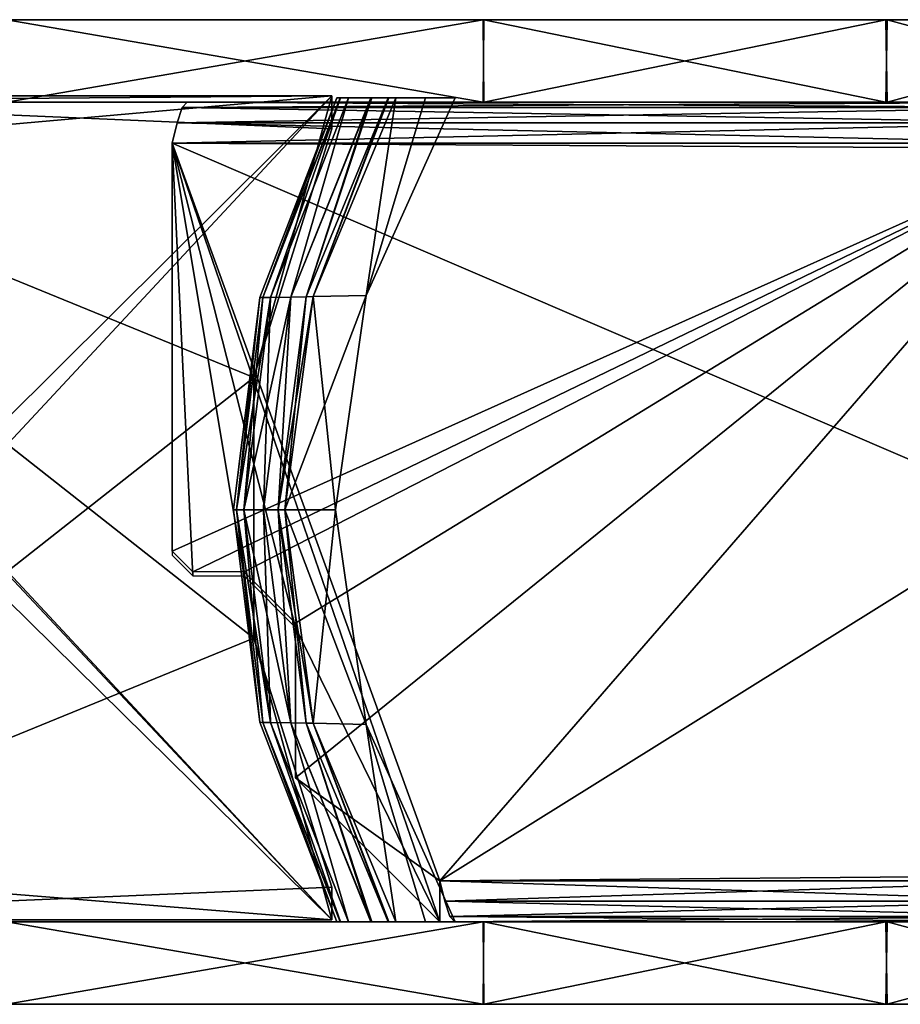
# Model space of a CAD drawing. Header units: millimetres. Extents: x -229 to 223, y -44 to 475.
# Tile 11 of 81: x 39 to 82, y -44 to 4. Entities that reach past the tile are written whole.
import ezdxf

# ---------------------------------------------------------------- set-up
doc = ezdxf.new("R2010")
doc.units = ezdxf.units.MM
doc.header["$LTSCALE"] = 52.148148
for name, color, linetype in [('1', 7, 'CONTINUOUS'), ('11', 7, 'CONTINUOUS'), ('12', 7, 'CONTINUOUS'), ('13', 7, 'CONTINUOUS'), ('14', 7, 'CONTINUOUS'), ('15', 7, 'CONTINUOUS'), ('19', 7, 'CONTINUOUS'), ('2', 7, 'CONTINUOUS'), ('20', 7, 'CONTINUOUS'), ('21', 7, 'CONTINUOUS'), ('3', 7, 'CONTINUOUS'), ('4', 7, 'CONTINUOUS'), ('41', 7, 'CONTINUOUS'), ('42', 7, 'CONTINUOUS'), ('43', 7, 'CONTINUOUS'), ('47', 7, 'CONTINUOUS'), ('48', 7, 'CONTINUOUS'), ('49', 7, 'CONTINUOUS'), ('83', 7, 'CONTINUOUS'), ('84', 7, 'CONTINUOUS'), ('85', 7, 'CONTINUOUS'), ('86', 7, 'CONTINUOUS')]:
    doc.layers.add(name, color=color, linetype=linetype)

msp = doc.modelspace()

# ---------------------------------------------------------------- linework, layer by layer
at = {"layer": '1', "linetype": 'Continuous'}
for points in [[(-107.704, 0, -13.117), (108.5, 0), (-108.5, 0), (-107.704, 0, -13.117)], [(-108.5, 0), (108.5, 0), (107.704, 0, 13.117), (-108.5, 0)], [(-107.707, 0, 13.09), (-108.5, 0), (107.704, 0, 13.117), (-107.707, 0, 13.09)], [(-105.341, 0, 25.988), (-107.707, 0, 13.09), (107.704, 0, 13.117), (-105.341, 0, 25.988)], [(107.707, 0, -13.09), (108.5, 0), (-107.704, 0, -13.117), (107.707, 0, -13.09)], [(105.341, 0, -25.988), (107.707, 0, -13.09), (-107.704, 0, -13.117), (105.341, 0, -25.988)], [(-105.327, 0, -26.043), (105.341, 0, -25.988), (-107.704, 0, -13.117), (-105.327, 0, -26.043)], [(-96.071, 0, 50.424), (-105.341, 0, 25.988), (101.409, 0, 38.577), (-96.071, 0, 50.424)], [(101.409, 0, 38.577), (-105.341, 0, 25.988), (105.327, 0, 26.043), (101.409, 0, 38.577)], [(105.327, 0, 26.043), (-105.341, 0, 25.988), (107.704, 0, 13.117), (105.327, 0, 26.043)], [(-101.409, 0, -38.577), (105.341, 0, -25.988), (-105.327, 0, -26.043), (-101.409, 0, -38.577)], [(96.071, 0, -50.424), (105.341, 0, -25.988), (-101.409, 0, -38.577), (96.071, 0, -50.424)], [(-96.024, 0, -50.513), (96.071, 0, -50.424), (-101.409, 0, -38.577), (-96.024, 0, -50.513)], [(-81.22, 0, 71.94), (-96.071, 0, 50.424), (96.024, 0, 50.513), (-81.22, 0, 71.94)], [(96.024, 0, 50.513), (-96.071, 0, 50.424), (101.409, 0, 38.577), (96.024, 0, 50.513)], [(81.22, 0, -71.94), (96.071, 0, -50.424), (-96.024, 0, -50.513), (81.22, 0, -71.94)], [(-81.161, 0, -72.007), (81.22, 0, -71.94), (-96.024, 0, -50.513), (-81.161, 0, -72.007)], [(-61.642, 0, 89.289), (-81.22, 0, 71.94), (81.161, 0, 72.007), (-61.642, 0, 89.289)], [(81.161, 0, 72.007), (-81.22, 0, 71.94), (96.024, 0, 50.513), (81.161, 0, 72.007)], [(61.642, 0, -89.289), (81.22, 0, -71.94), (-81.161, 0, -72.007), (61.642, 0, -89.289)], [(-61.604, 0, -89.315), (61.642, 0, -89.289), (-81.161, 0, -72.007), (-61.604, 0, -89.315)], [(38.486, 0, 101.445), (-61.642, 0, 89.289), (61.604, 0, 89.315), (38.486, 0, 101.445)], [(61.604, 0, 89.315), (-61.642, 0, 89.289), (81.161, 0, 72.007), (61.604, 0, 89.315)], [(-38.486, 0, -101.445), (61.642, 0, -89.289), (-61.604, 0, -89.315), (-38.486, 0, -101.445)], [(38.482, 0, -101.446), (61.642, 0, -89.289), (-38.486, 0, -101.445), (38.482, 0, -101.446)]]:
    msp.add_3dface(points, dxfattribs=at)
at = {"layer": '11', "linetype": 'Continuous'}
for points in [[(17, -39.7, -82.75), (17, -36.7, -82.75), (54.25, 0.3, -82.75), (17, -39.7, -82.75)], [(54.25, 0.3, -82.75), (17, -36.7, -82.75), (17, -3, -82.75), (54.25, 0.3, -82.75)], [(50.464, -13.37, -82.75), (17, -39.7, -82.75), (54.25, 0.3, -82.75), (50.464, -13.37, -82.75)], [(17, 0.3, -82.75), (54.25, 0.3, -82.75), (17, 0, -82.75), (17, 0.3, -82.75)], [(17, 0, -82.75), (54.25, 0.3, -82.75), (17, -3, -82.75), (17, 0, -82.75)], [(54.25, -1.293, -82.75), (50.464, -13.37, -82.75), (54.25, 0.3, -82.75), (54.25, -1.293, -82.75)], [(50.464, -26.03, -82.75), (17, -39.7, -82.75), (50.464, -13.37, -82.75), (50.464, -26.03, -82.75)], [(54.25, -38.107, -82.75), (17, -39.7, -82.75), (50.464, -26.03, -82.75), (54.25, -38.107, -82.75)], [(54.25, -39.7, -82.75), (17, -39.7, -82.75), (54.25, -38.107, -82.75), (54.25, -39.7, -82.75)]]:
    msp.add_3dface(points, dxfattribs=at)
at = {"layer": '12', "linetype": 'Continuous'}
for points in [[(17, 0.3, 82.75), (17, 0, 82.75), (54.25, -39.7, 82.75), (17, 0.3, 82.75)], [(54.25, 0.3, 82.75), (17, 0.3, 82.75), (54.25, -1.293, 82.75), (54.25, 0.3, 82.75)], [(54.25, -1.293, 82.75), (17, 0.3, 82.75), (50.464, -13.37, 82.75), (54.25, -1.293, 82.75)], [(50.464, -13.37, 82.75), (17, 0.3, 82.75), (50.464, -26.03, 82.75), (50.464, -13.37, 82.75)], [(50.464, -26.03, 82.75), (17, 0.3, 82.75), (54.25, -39.7, 82.75), (50.464, -26.03, 82.75)], [(17, 0, 82.75), (17, -3, 82.75), (54.25, -39.7, 82.75), (17, 0, 82.75)], [(54.25, -39.7, 82.75), (17, -3, 82.75), (17, -36.7, 82.75), (54.25, -39.7, 82.75)], [(54.25, -38.107, 82.75), (50.464, -26.03, 82.75), (54.25, -39.7, 82.75), (54.25, -38.107, 82.75)], [(17, -39.7, 82.75), (54.25, -39.7, 82.75), (17, -36.7, 82.75), (17, -39.7, 82.75)]]:
    msp.add_3dface(points, dxfattribs=at)
at = {"layer": '13', "linetype": 'Continuous'}
for points in [[(90.6, -37.8, -52.75), (90.357, -38.8, -52.482), (59.5, -37.8, -52.75), (90.6, -37.8, -52.75)], [(59.5, -37.8, -52.75), (90.357, -38.8, -52.482), (59.743, -38.8, -52.482), (59.5, -37.8, -52.75)], [(90.357, -38.8, -52.482), (90.115, -39.532, -51.75), (59.743, -38.8, -52.482), (90.357, -38.8, -52.482)], [(59.743, -38.8, -52.482), (90.115, -39.532, -51.75), (59.985, -39.532, -51.75), (59.743, -38.8, -52.482)], [(89.872, -39.8, -50.75), (60.228, -39.8, -50.75), (59.985, -39.532, -51.75), (89.872, -39.8, -50.75)], [(90.115, -39.532, -51.75), (89.872, -39.8, -50.75), (59.985, -39.532, -51.75), (90.115, -39.532, -51.75)]]:
    msp.add_3dface(points, dxfattribs=at)
at = {"layer": '14', "linetype": 'Continuous'}
for points in [[(46.5, -21.8, -52.75), (46.5, -2, -52.75), (90.6, -2, -52.75), (46.5, -21.8, -52.75)], [(47.5, -22.8, -52.75), (46.5, -21.8, -52.75), (90.6, -2, -52.75), (47.5, -22.8, -52.75)], [(50, -22.8, -52.75), (47.5, -22.8, -52.75), (90.6, -2, -52.75), (50, -22.8, -52.75)], [(52.5, -25.3, -52.75), (50, -22.8, -52.75), (90.6, -2, -52.75), (52.5, -25.3, -52.75)], [(59.5, -37.8, -52.75), (52.5, -32.8, -52.75), (90.6, -2, -52.75), (59.5, -37.8, -52.75)], [(52.5, -32.8, -52.75), (52.5, -25.3, -52.75), (90.6, -2, -52.75), (52.5, -32.8, -52.75)], [(88.229, -19.9, -52.75), (59.5, -37.8, -52.75), (90.6, -2, -52.75), (88.229, -19.9, -52.75)], [(90.6, -37.554, -52.75), (59.5, -37.8, -52.75), (88.229, -19.9, -52.75), (90.6, -37.554, -52.75)], [(52.5, -32.8, -52.75), (59.5, -37.8, -52.75), (59.5, -39.8, -52.75), (52.5, -32.8, -52.75)], [(90.6, -37.8, -52.75), (59.5, -37.8, -52.75), (90.6, -37.554, -52.75), (90.6, -37.8, -52.75)]]:
    msp.add_3dface(points, dxfattribs=at)
at = {"layer": '15', "linetype": 'Continuous'}
for points in [[(46.985, -0.268, -51.75), (47.228, 0, -50.75), (90.115, -0.268, -51.75), (46.985, -0.268, -51.75)], [(47.228, 0, -50.75), (89.872, 0, -50.75), (90.115, -0.268, -51.75), (47.228, 0, -50.75)], [(46.743, -1, -52.482), (46.985, -0.268, -51.75), (90.357, -1, -52.482), (46.743, -1, -52.482)], [(90.357, -1, -52.482), (46.985, -0.268, -51.75), (90.115, -0.268, -51.75), (90.357, -1, -52.482)], [(90.6, -2, -52.75), (46.5, -2, -52.75), (46.743, -1, -52.482), (90.6, -2, -52.75)], [(90.6, -2, -52.75), (46.743, -1, -52.482), (90.357, -1, -52.482), (90.6, -2, -52.75)]]:
    msp.add_3dface(points, dxfattribs=at)
at = {"layer": '19', "linetype": 'Continuous'}
for points in [[(59.5, -37.8, 52.75), (59.743, -38.8, 52.482), (90.6, -37.8, 52.75), (59.5, -37.8, 52.75)], [(90.6, -37.8, 52.75), (59.743, -38.8, 52.482), (90.357, -38.8, 52.482), (90.6, -37.8, 52.75)], [(59.743, -38.8, 52.482), (59.985, -39.532, 51.75), (90.357, -38.8, 52.482), (59.743, -38.8, 52.482)], [(90.357, -38.8, 52.482), (59.985, -39.532, 51.75), (90.115, -39.532, 51.75), (90.357, -38.8, 52.482)], [(59.985, -39.532, 51.75), (60.228, -39.8, 50.75), (90.115, -39.532, 51.75), (59.985, -39.532, 51.75)], [(60.228, -39.8, 50.75), (89.872, -39.8, 50.75), (90.115, -39.532, 51.75), (60.228, -39.8, 50.75)]]:
    msp.add_3dface(points, dxfattribs=at)
at = {"layer": '2', "linetype": 'Continuous'}
for points in [[(61.642, 0, -89.289), (38.482, 0, -101.446), (61.604, 4, -89.315), (61.642, 0, -89.289)], [(61.604, 4, -89.315), (38.482, 0, -101.446), (38.486, 4, -101.445), (61.604, 4, -89.315)], [(81.161, 4, -72.007), (61.642, 0, -89.289), (61.604, 4, -89.315), (81.161, 4, -72.007)], [(81.22, 0, -71.94), (61.642, 0, -89.289), (81.161, 4, -72.007), (81.22, 0, -71.94)], [(96.024, 4, -50.513), (81.22, 0, -71.94), (81.161, 4, -72.007), (96.024, 4, -50.513)], [(96.071, 0, -50.424), (81.22, 0, -71.94), (96.024, 4, -50.513), (96.071, 0, -50.424)]]:
    msp.add_3dface(points, dxfattribs=at)
at = {"layer": '20', "linetype": 'Continuous'}
for points in [[(46.5, -2, 52.75), (59.5, -37.8, 52.75), (88.229, -19.9, 52.75), (46.5, -2, 52.75)], [(59.5, -37.8, 52.75), (46.5, -2, 52.75), (59.5, -39.8, 52.75), (59.5, -37.8, 52.75)], [(46.5, -2, 52.75), (46.5, -22, 52.75), (47.5, -23, 52.75), (46.5, -2, 52.75)], [(90.6, -2, 52.75), (46.5, -2, 52.75), (90.6, -2.246, 52.75), (90.6, -2, 52.75)], [(90.6, -2.246, 52.75), (46.5, -2, 52.75), (88.229, -19.9, 52.75), (90.6, -2.246, 52.75)], [(59.5, -39.8, 52.75), (46.5, -2, 52.75), (52.5, -25.5, 52.75), (59.5, -39.8, 52.75)], [(52.5, -25.5, 52.75), (46.5, -2, 52.75), (50, -23, 52.75), (52.5, -25.5, 52.75)], [(50, -23, 52.75), (46.5, -2, 52.75), (47.5, -23, 52.75), (50, -23, 52.75)], [(59.5, -37.8, 52.75), (90.6, -37.8, 52.75), (88.229, -19.9, 52.75), (59.5, -37.8, 52.75)], [(52.5, -32.8, 52.75), (59.5, -39.8, 52.75), (52.5, -25.5, 52.75), (52.5, -32.8, 52.75)]]:
    msp.add_3dface(points, dxfattribs=at)
at = {"layer": '21', "linetype": 'Continuous'}
for points in [[(89.872, 0, 50.75), (47.228, 0, 50.75), (46.985, -0.268, 51.75), (89.872, 0, 50.75)], [(90.115, -0.268, 51.75), (89.872, 0, 50.75), (46.985, -0.268, 51.75), (90.115, -0.268, 51.75)], [(90.357, -1, 52.482), (90.115, -0.268, 51.75), (46.743, -1, 52.482), (90.357, -1, 52.482)], [(46.743, -1, 52.482), (90.115, -0.268, 51.75), (46.985, -0.268, 51.75), (46.743, -1, 52.482)], [(46.5, -2, 52.75), (90.6, -2, 52.75), (90.357, -1, 52.482), (46.5, -2, 52.75)], [(46.5, -2, 52.75), (90.357, -1, 52.482), (46.743, -1, 52.482), (46.5, -2, 52.75)]]:
    msp.add_3dface(points, dxfattribs=at)
at = {"layer": '3', "linetype": 'Continuous'}
for points in [[(38.486, 0, 101.445), (61.604, 0, 89.315), (38.482, 4, 101.446), (38.486, 0, 101.445)], [(38.482, 4, 101.446), (61.604, 0, 89.315), (61.642, 4, 89.289), (38.482, 4, 101.446)], [(61.604, 0, 89.315), (81.161, 0, 72.007), (61.642, 4, 89.289), (61.604, 0, 89.315)], [(61.642, 4, 89.289), (81.161, 0, 72.007), (81.22, 4, 71.94), (61.642, 4, 89.289)], [(81.161, 0, 72.007), (96.024, 0, 50.513), (81.22, 4, 71.94), (81.161, 0, 72.007)], [(81.22, 4, 71.94), (96.024, 0, 50.513), (96.071, 4, 50.424), (81.22, 4, 71.94)]]:
    msp.add_3dface(points, dxfattribs=at)
at = {"layer": '4', "linetype": 'Continuous'}
for points in [[(108.5, 4), (107.704, 4, -13.117), (-108.5, 4), (108.5, 4)], [(108.5, 4), (-108.5, 4), (-107.704, 4, 13.117), (108.5, 4)], [(107.704, 4, -13.117), (-107.707, 4, -13.09), (-108.5, 4), (107.704, 4, -13.117)], [(107.704, 4, -13.117), (-105.341, 4, -25.988), (-107.707, 4, -13.09), (107.704, 4, -13.117)], [(108.5, 4), (-107.704, 4, 13.117), (107.707, 4, 13.09), (108.5, 4)], [(-107.704, 4, 13.117), (-105.327, 4, 26.043), (105.341, 4, 25.988), (-107.704, 4, 13.117)], [(-107.704, 4, 13.117), (105.341, 4, 25.988), (107.707, 4, 13.09), (-107.704, 4, 13.117)], [(107.704, 4, -13.117), (105.327, 4, -26.043), (-105.341, 4, -25.988), (107.704, 4, -13.117)], [(105.327, 4, -26.043), (101.409, 4, -38.577), (-105.341, 4, -25.988), (105.327, 4, -26.043)], [(101.409, 4, -38.577), (-96.071, 4, -50.424), (-105.341, 4, -25.988), (101.409, 4, -38.577)], [(-105.327, 4, 26.043), (-101.409, 4, 38.577), (105.341, 4, 25.988), (-105.327, 4, 26.043)], [(-101.409, 4, 38.577), (-96.024, 4, 50.513), (96.071, 4, 50.424), (-101.409, 4, 38.577)], [(-101.409, 4, 38.577), (96.071, 4, 50.424), (105.341, 4, 25.988), (-101.409, 4, 38.577)], [(101.409, 4, -38.577), (96.024, 4, -50.513), (-96.071, 4, -50.424), (101.409, 4, -38.577)], [(96.024, 4, -50.513), (-81.22, 4, -71.94), (-96.071, 4, -50.424), (96.024, 4, -50.513)], [(-96.024, 4, 50.513), (-81.161, 4, 72.007), (81.22, 4, 71.94), (-96.024, 4, 50.513)], [(-96.024, 4, 50.513), (81.22, 4, 71.94), (96.071, 4, 50.424), (-96.024, 4, 50.513)], [(96.024, 4, -50.513), (81.161, 4, -72.007), (-81.22, 4, -71.94), (96.024, 4, -50.513)], [(81.161, 4, -72.007), (-61.642, 4, -89.289), (-81.22, 4, -71.94), (81.161, 4, -72.007)], [(-81.161, 4, 72.007), (-61.604, 4, 89.315), (61.642, 4, 89.289), (-81.161, 4, 72.007)], [(-81.161, 4, 72.007), (61.642, 4, 89.289), (81.22, 4, 71.94), (-81.161, 4, 72.007)], [(81.161, 4, -72.007), (61.604, 4, -89.315), (-61.642, 4, -89.289), (81.161, 4, -72.007)], [(61.604, 4, -89.315), (38.486, 4, -101.445), (-61.642, 4, -89.289), (61.604, 4, -89.315)], [(-61.604, 4, 89.315), (-38.486, 4, 101.445), (61.642, 4, 89.289), (-61.604, 4, 89.315)], [(-38.486, 4, 101.445), (38.482, 4, 101.446), (61.642, 4, 89.289), (-38.486, 4, 101.445)]]:
    msp.add_3dface(points, dxfattribs=at)
at = {"layer": '41', "linetype": 'Continuous'}
for points in [[(50.757, -9.49, -83.25), (54.505, 0.2, -83.25), (50.909, -9.486, -83.604), (50.757, -9.49, -83.25)], [(50.909, -9.486, -83.604), (54.505, 0.2, -83.25), (54.657, 0.2, -83.591), (50.909, -9.486, -83.604)], [(54.67, 0.2, -83.603), (50.909, -9.486, -83.604), (54.657, 0.2, -83.591), (54.67, 0.2, -83.603)], [(50.909, -9.486, -83.604), (54.67, 0.2, -83.603), (51.275, -9.481, -83.75), (50.909, -9.486, -83.604)], [(54.67, 0.2, -83.603), (55.073, 0.2, -83.75), (51.275, -9.481, -83.75), (54.67, 0.2, -83.603)], [(49.482, -19.8, -83.25), (50.757, -9.49, -83.25), (49.629, -19.8, -83.604), (49.482, -19.8, -83.25)], [(49.629, -19.8, -83.604), (50.757, -9.49, -83.25), (50.909, -9.486, -83.604), (49.629, -19.8, -83.604)], [(49.629, -19.8, -83.604), (50.909, -9.486, -83.604), (49.982, -19.8, -83.75), (49.629, -19.8, -83.604)], [(49.982, -19.8, -83.75), (50.909, -9.486, -83.604), (51.275, -9.481, -83.75), (49.982, -19.8, -83.75)], [(50.757, -30.11, -83.25), (49.482, -19.8, -83.25), (49.629, -19.8, -83.604), (50.757, -30.11, -83.25)], [(50.909, -30.114, -83.604), (50.757, -30.11, -83.25), (49.629, -19.8, -83.604), (50.909, -30.114, -83.604)], [(50.909, -30.114, -83.604), (49.629, -19.8, -83.604), (51.275, -30.119, -83.75), (50.909, -30.114, -83.604)], [(51.275, -30.119, -83.75), (49.629, -19.8, -83.604), (49.982, -19.8, -83.75), (51.275, -30.119, -83.75)], [(54.505, -39.8, -83.25), (50.757, -30.11, -83.25), (50.909, -30.114, -83.604), (54.505, -39.8, -83.25)], [(54.657, -39.8, -83.591), (54.505, -39.8, -83.25), (50.909, -30.114, -83.604), (54.657, -39.8, -83.591)], [(54.671, -39.8, -83.603), (54.657, -39.8, -83.591), (50.909, -30.114, -83.604), (54.671, -39.8, -83.603)], [(54.671, -39.8, -83.603), (50.909, -30.114, -83.604), (51.275, -30.119, -83.75), (54.671, -39.8, -83.603)], [(55.073, -39.8, -83.75), (54.671, -39.8, -83.603), (51.275, -30.119, -83.75), (55.073, -39.8, -83.75)]]:
    msp.add_3dface(points, dxfattribs=at)
at = {"layer": '42', "linetype": 'Continuous'}
for points in [[(51.275, -9.481, -83.75), (55.073, 0.2, -83.75), (52.26, -9.465, -83.51), (51.275, -9.481, -83.75)], [(52.26, -9.465, -83.51), (55.073, 0.2, -83.75), (56.158, 0.2, -83.51), (52.26, -9.465, -83.51)], [(52.26, -9.465, -83.51), (56.158, 0.2, -83.51), (53.01, -9.453, -82.848), (52.26, -9.465, -83.51)], [(53.01, -9.453, -82.848), (56.158, 0.2, -83.51), (56.206, 0.2, -83.487), (53.01, -9.453, -82.848)], [(56.99, 0.2, -82.846), (53.344, -9.444, -81.924), (53.01, -9.453, -82.848), (56.99, 0.2, -82.846)], [(56.99, 0.2, -82.846), (53.01, -9.453, -82.848), (56.206, 0.2, -83.487), (56.99, 0.2, -82.846)], [(57.359, 0.2, -81.924), (53.344, -9.444, -81.924), (57.02, 0.2, -82.806), (57.359, 0.2, -81.924)], [(57.02, 0.2, -82.806), (53.344, -9.444, -81.924), (56.99, 0.2, -82.846), (57.02, 0.2, -82.806)], [(49.982, -19.8, -83.75), (51.275, -9.481, -83.75), (50.932, -19.8, -83.51), (49.982, -19.8, -83.75)], [(50.932, -19.8, -83.51), (51.275, -9.481, -83.75), (52.26, -9.465, -83.51), (50.932, -19.8, -83.51)], [(50.932, -19.8, -83.51), (52.26, -9.465, -83.51), (51.654, -19.8, -82.848), (50.932, -19.8, -83.51)], [(52.26, -9.465, -83.51), (53.01, -9.453, -82.848), (51.654, -19.8, -82.848), (52.26, -9.465, -83.51)], [(53.01, -9.453, -82.848), (51.975, -19.8, -81.924), (51.654, -19.8, -82.848), (53.01, -9.453, -82.848)], [(53.344, -9.444, -81.924), (51.975, -19.8, -81.924), (53.01, -9.453, -82.848), (53.344, -9.444, -81.924)], [(51.275, -30.119, -83.75), (49.982, -19.8, -83.75), (52.259, -30.135, -83.51), (51.275, -30.119, -83.75)], [(52.259, -30.135, -83.51), (49.982, -19.8, -83.75), (50.932, -19.8, -83.51), (52.259, -30.135, -83.51)], [(52.259, -30.135, -83.51), (50.932, -19.8, -83.51), (51.654, -19.8, -82.848), (52.259, -30.135, -83.51)], [(52.259, -30.135, -83.51), (51.654, -19.8, -82.848), (53.01, -30.148, -82.848), (52.259, -30.135, -83.51)], [(51.975, -19.8, -81.924), (53.344, -30.156, -81.924), (51.654, -19.8, -82.848), (51.975, -19.8, -81.924)], [(51.654, -19.8, -82.848), (53.344, -30.156, -81.924), (53.01, -30.148, -82.848), (51.654, -19.8, -82.848)], [(55.073, -39.8, -83.75), (51.275, -30.119, -83.75), (52.259, -30.135, -83.51), (55.073, -39.8, -83.75)], [(56.159, -39.8, -83.509), (55.073, -39.8, -83.75), (52.259, -30.135, -83.51), (56.159, -39.8, -83.509)], [(56.159, -39.8, -83.509), (52.259, -30.135, -83.51), (53.01, -30.148, -82.848), (56.159, -39.8, -83.509)], [(56.159, -39.8, -83.509), (53.01, -30.148, -82.848), (56.99, -39.8, -82.846), (56.159, -39.8, -83.509)], [(53.01, -30.148, -82.848), (53.344, -30.156, -81.924), (56.99, -39.8, -82.846), (53.01, -30.148, -82.848)], [(53.344, -30.156, -81.924), (57.359, -39.8, -81.924), (56.99, -39.8, -82.846), (53.344, -30.156, -81.924)], [(56.159, -39.8, -83.509), (56.99, -39.8, -82.846), (56.221, -39.8, -83.479), (56.159, -39.8, -83.509)], [(56.99, -39.8, -82.846), (57.359, -39.8, -81.924), (57.016, -39.8, -82.81), (56.99, -39.8, -82.846)]]:
    msp.add_3dface(points, dxfattribs=at)
at = {"layer": '43', "linetype": 'Continuous'}
for points in [[(53.344, -9.444, -81.924), (57.359, 0.2, -81.924), (55.919, -9.388, -53.75), (53.344, -9.444, -81.924)], [(55.919, -9.388, -53.75), (57.359, 0.2, -81.924), (58.806, 0.2, -67.695), (55.919, -9.388, -53.75)], [(60.241, 0.2, -53.75), (55.919, -9.388, -53.75), (58.806, 0.2, -67.695), (60.241, 0.2, -53.75)], [(51.975, -19.8, -81.924), (53.344, -9.444, -81.924), (54.44, -19.8, -53.75), (51.975, -19.8, -81.924)], [(54.44, -19.8, -53.75), (53.344, -9.444, -81.924), (55.919, -9.388, -53.75), (54.44, -19.8, -53.75)], [(53.344, -30.156, -81.924), (51.975, -19.8, -81.924), (55.919, -30.212, -53.75), (53.344, -30.156, -81.924)], [(55.919, -30.212, -53.75), (51.975, -19.8, -81.924), (54.44, -19.8, -53.75), (55.919, -30.212, -53.75)], [(57.359, -39.8, -81.924), (53.344, -30.156, -81.924), (55.919, -30.212, -53.75), (57.359, -39.8, -81.924)], [(57.359, -39.8, -81.924), (55.919, -30.212, -53.75), (58.806, -39.8, -67.696), (57.359, -39.8, -81.924)], [(55.919, -30.212, -53.75), (60.241, -39.8, -53.75), (58.806, -39.8, -67.696), (55.919, -30.212, -53.75)]]:
    msp.add_3dface(points, dxfattribs=at)
at = {"layer": '47', "linetype": 'Continuous'}
for points in [[(54.505, 0.2, 83.25), (50.757, -9.49, 83.25), (50.909, -9.486, 83.604), (54.505, 0.2, 83.25)], [(54.657, 0.2, 83.591), (54.505, 0.2, 83.25), (50.909, -9.486, 83.604), (54.657, 0.2, 83.591)], [(54.671, 0.2, 83.603), (54.657, 0.2, 83.591), (50.909, -9.486, 83.604), (54.671, 0.2, 83.603)], [(54.671, 0.2, 83.603), (50.909, -9.486, 83.604), (51.275, -9.481, 83.75), (54.671, 0.2, 83.603)], [(55.073, 0.2, 83.75), (54.671, 0.2, 83.603), (51.275, -9.481, 83.75), (55.073, 0.2, 83.75)], [(50.757, -9.49, 83.25), (49.482, -19.8, 83.25), (49.629, -19.8, 83.604), (50.757, -9.49, 83.25)], [(50.909, -9.486, 83.604), (49.629, -19.8, 83.604), (51.275, -9.481, 83.75), (50.909, -9.486, 83.604)], [(51.275, -9.481, 83.75), (49.629, -19.8, 83.604), (49.982, -19.8, 83.75), (51.275, -9.481, 83.75)], [(50.909, -9.486, 83.604), (50.757, -9.49, 83.25), (49.629, -19.8, 83.604), (50.909, -9.486, 83.604)], [(49.482, -19.8, 83.25), (50.757, -30.11, 83.25), (49.629, -19.8, 83.604), (49.482, -19.8, 83.25)], [(49.629, -19.8, 83.604), (50.757, -30.11, 83.25), (50.909, -30.114, 83.604), (49.629, -19.8, 83.604)], [(49.629, -19.8, 83.604), (50.909, -30.114, 83.604), (49.982, -19.8, 83.75), (49.629, -19.8, 83.604)], [(49.982, -19.8, 83.75), (50.909, -30.114, 83.604), (51.275, -30.119, 83.75), (49.982, -19.8, 83.75)], [(50.757, -30.11, 83.25), (54.505, -39.8, 83.25), (50.909, -30.114, 83.604), (50.757, -30.11, 83.25)], [(50.909, -30.114, 83.604), (54.505, -39.8, 83.25), (54.657, -39.8, 83.591), (50.909, -30.114, 83.604)], [(54.67, -39.8, 83.603), (50.909, -30.114, 83.604), (54.657, -39.8, 83.591), (54.67, -39.8, 83.603)], [(50.909, -30.114, 83.604), (54.67, -39.8, 83.603), (51.275, -30.119, 83.75), (50.909, -30.114, 83.604)], [(54.67, -39.8, 83.603), (55.073, -39.8, 83.75), (51.275, -30.119, 83.75), (54.67, -39.8, 83.603)]]:
    msp.add_3dface(points, dxfattribs=at)
at = {"layer": '48', "linetype": 'Continuous'}
for points in [[(55.073, 0.2, 83.75), (51.275, -9.481, 83.75), (52.259, -9.465, 83.51), (55.073, 0.2, 83.75)], [(56.159, 0.2, 83.509), (55.073, 0.2, 83.75), (52.259, -9.465, 83.51), (56.159, 0.2, 83.509)], [(56.159, 0.2, 83.509), (52.259, -9.465, 83.51), (53.01, -9.452, 82.848), (56.159, 0.2, 83.509)], [(56.159, 0.2, 83.509), (53.01, -9.452, 82.848), (56.99, 0.2, 82.846), (56.159, 0.2, 83.509)], [(53.01, -9.452, 82.848), (53.344, -9.444, 81.924), (56.99, 0.2, 82.846), (53.01, -9.452, 82.848)], [(53.344, -9.444, 81.924), (57.359, 0.2, 81.924), (56.99, 0.2, 82.846), (53.344, -9.444, 81.924)], [(56.159, 0.2, 83.509), (56.99, 0.2, 82.846), (56.221, 0.2, 83.479), (56.159, 0.2, 83.509)], [(56.99, 0.2, 82.846), (57.359, 0.2, 81.924), (57.016, 0.2, 82.81), (56.99, 0.2, 82.846)], [(51.275, -9.481, 83.75), (49.982, -19.8, 83.75), (52.259, -9.465, 83.51), (51.275, -9.481, 83.75)], [(52.259, -9.465, 83.51), (49.982, -19.8, 83.75), (50.932, -19.8, 83.51), (52.259, -9.465, 83.51)], [(52.259, -9.465, 83.51), (50.932, -19.8, 83.51), (51.654, -19.8, 82.848), (52.259, -9.465, 83.51)], [(51.975, -19.8, 81.924), (53.344, -9.444, 81.924), (51.654, -19.8, 82.848), (51.975, -19.8, 81.924)], [(51.654, -19.8, 82.848), (53.344, -9.444, 81.924), (53.01, -9.452, 82.848), (51.654, -19.8, 82.848)], [(52.259, -9.465, 83.51), (51.654, -19.8, 82.848), (53.01, -9.452, 82.848), (52.259, -9.465, 83.51)], [(49.982, -19.8, 83.75), (51.275, -30.119, 83.75), (50.932, -19.8, 83.51), (49.982, -19.8, 83.75)], [(50.932, -19.8, 83.51), (51.275, -30.119, 83.75), (52.26, -30.135, 83.51), (50.932, -19.8, 83.51)], [(50.932, -19.8, 83.51), (52.26, -30.135, 83.51), (51.654, -19.8, 82.848), (50.932, -19.8, 83.51)], [(52.26, -30.135, 83.51), (53.01, -30.147, 82.848), (51.654, -19.8, 82.848), (52.26, -30.135, 83.51)], [(53.01, -30.147, 82.848), (51.975, -19.8, 81.924), (51.654, -19.8, 82.848), (53.01, -30.147, 82.848)], [(53.344, -30.156, 81.924), (51.975, -19.8, 81.924), (53.01, -30.147, 82.848), (53.344, -30.156, 81.924)], [(51.275, -30.119, 83.75), (55.073, -39.8, 83.75), (52.26, -30.135, 83.51), (51.275, -30.119, 83.75)], [(52.26, -30.135, 83.51), (55.073, -39.8, 83.75), (56.158, -39.8, 83.51), (52.26, -30.135, 83.51)], [(52.26, -30.135, 83.51), (56.158, -39.8, 83.51), (53.01, -30.147, 82.848), (52.26, -30.135, 83.51)], [(53.01, -30.147, 82.848), (56.158, -39.8, 83.51), (56.206, -39.8, 83.487), (53.01, -30.147, 82.848)], [(56.99, -39.8, 82.846), (53.344, -30.156, 81.924), (53.01, -30.147, 82.848), (56.99, -39.8, 82.846)], [(56.99, -39.8, 82.846), (53.01, -30.147, 82.848), (56.206, -39.8, 83.487), (56.99, -39.8, 82.846)], [(57.359, -39.8, 81.924), (53.344, -30.156, 81.924), (57.02, -39.8, 82.806), (57.359, -39.8, 81.924)], [(57.02, -39.8, 82.806), (53.344, -30.156, 81.924), (56.99, -39.8, 82.846), (57.02, -39.8, 82.806)]]:
    msp.add_3dface(points, dxfattribs=at)
at = {"layer": '49', "linetype": 'Continuous'}
for points in [[(57.359, 0.2, 81.924), (53.344, -9.444, 81.924), (55.919, -9.388, 53.75), (57.359, 0.2, 81.924)], [(57.359, 0.2, 81.924), (55.919, -9.388, 53.75), (58.806, 0.2, 67.696), (57.359, 0.2, 81.924)], [(55.919, -9.388, 53.75), (60.241, 0.2, 53.75), (58.806, 0.2, 67.696), (55.919, -9.388, 53.75)], [(53.344, -9.444, 81.924), (51.975, -19.8, 81.924), (55.919, -9.388, 53.75), (53.344, -9.444, 81.924)], [(55.919, -9.388, 53.75), (51.975, -19.8, 81.924), (54.44, -19.8, 53.75), (55.919, -9.388, 53.75)], [(51.975, -19.8, 81.924), (53.344, -30.156, 81.924), (54.44, -19.8, 53.75), (51.975, -19.8, 81.924)], [(54.44, -19.8, 53.75), (53.344, -30.156, 81.924), (55.919, -30.212, 53.75), (54.44, -19.8, 53.75)], [(53.344, -30.156, 81.924), (57.359, -39.8, 81.924), (55.919, -30.212, 53.75), (53.344, -30.156, 81.924)], [(55.919, -30.212, 53.75), (57.359, -39.8, 81.924), (58.806, -39.8, 67.695), (55.919, -30.212, 53.75)], [(60.241, -39.8, 53.75), (55.919, -30.212, 53.75), (58.806, -39.8, 67.695), (60.241, -39.8, 53.75)]]:
    msp.add_3dface(points, dxfattribs=at)
at = {"layer": '83', "linetype": 'Continuous'}
for points in [[(-107.704, -43.8, -13.117), (108.5, -43.8), (-108.5, -43.8), (-107.704, -43.8, -13.117)], [(-108.5, -43.8), (108.5, -43.8), (107.704, -43.8, 13.117), (-108.5, -43.8)], [(-107.707, -43.8, 13.09), (-108.5, -43.8), (107.704, -43.8, 13.117), (-107.707, -43.8, 13.09)], [(-105.341, -43.8, 25.988), (-107.707, -43.8, 13.09), (107.704, -43.8, 13.117), (-105.341, -43.8, 25.988)], [(107.707, -43.8, -13.09), (108.5, -43.8), (-107.704, -43.8, -13.117), (107.707, -43.8, -13.09)], [(105.341, -43.8, -25.988), (107.707, -43.8, -13.09), (-107.704, -43.8, -13.117), (105.341, -43.8, -25.988)], [(-105.327, -43.8, -26.043), (105.341, -43.8, -25.988), (-107.704, -43.8, -13.117), (-105.327, -43.8, -26.043)], [(-96.071, -43.8, 50.424), (-105.341, -43.8, 25.988), (101.409, -43.8, 38.577), (-96.071, -43.8, 50.424)], [(101.409, -43.8, 38.577), (-105.341, -43.8, 25.988), (105.327, -43.8, 26.043), (101.409, -43.8, 38.577)], [(105.327, -43.8, 26.043), (-105.341, -43.8, 25.988), (107.704, -43.8, 13.117), (105.327, -43.8, 26.043)], [(-101.409, -43.8, -38.577), (105.341, -43.8, -25.988), (-105.327, -43.8, -26.043), (-101.409, -43.8, -38.577)], [(96.071, -43.8, -50.424), (105.341, -43.8, -25.988), (-101.409, -43.8, -38.577), (96.071, -43.8, -50.424)], [(-96.024, -43.8, -50.513), (96.071, -43.8, -50.424), (-101.409, -43.8, -38.577), (-96.024, -43.8, -50.513)], [(-81.22, -43.8, 71.94), (-96.071, -43.8, 50.424), (96.024, -43.8, 50.513), (-81.22, -43.8, 71.94)], [(96.024, -43.8, 50.513), (-96.071, -43.8, 50.424), (101.409, -43.8, 38.577), (96.024, -43.8, 50.513)], [(81.22, -43.8, -71.94), (96.071, -43.8, -50.424), (-96.024, -43.8, -50.513), (81.22, -43.8, -71.94)], [(-81.161, -43.8, -72.007), (81.22, -43.8, -71.94), (-96.024, -43.8, -50.513), (-81.161, -43.8, -72.007)], [(-61.642, -43.8, 89.289), (-81.22, -43.8, 71.94), (81.161, -43.8, 72.007), (-61.642, -43.8, 89.289)], [(81.161, -43.8, 72.007), (-81.22, -43.8, 71.94), (96.024, -43.8, 50.513), (81.161, -43.8, 72.007)], [(61.642, -43.8, -89.289), (81.22, -43.8, -71.94), (-81.161, -43.8, -72.007), (61.642, -43.8, -89.289)], [(-61.604, -43.8, -89.315), (61.642, -43.8, -89.289), (-81.161, -43.8, -72.007), (-61.604, -43.8, -89.315)], [(38.486, -43.8, 101.445), (-61.642, -43.8, 89.289), (61.604, -43.8, 89.315), (38.486, -43.8, 101.445)], [(61.604, -43.8, 89.315), (-61.642, -43.8, 89.289), (81.161, -43.8, 72.007), (61.604, -43.8, 89.315)], [(-38.486, -43.8, -101.445), (61.642, -43.8, -89.289), (-61.604, -43.8, -89.315), (-38.486, -43.8, -101.445)], [(38.481, -43.8, -101.446), (61.642, -43.8, -89.289), (-38.486, -43.8, -101.445), (38.481, -43.8, -101.446)]]:
    msp.add_3dface(points, dxfattribs=at)
at = {"layer": '84', "linetype": 'Continuous'}
for points in [[(61.642, -43.8, -89.289), (38.481, -43.8, -101.446), (61.604, -39.8, -89.315), (61.642, -43.8, -89.289)], [(61.604, -39.8, -89.315), (38.481, -43.8, -101.446), (38.486, -39.8, -101.445), (61.604, -39.8, -89.315)], [(81.161, -39.8, -72.007), (61.642, -43.8, -89.289), (61.604, -39.8, -89.315), (81.161, -39.8, -72.007)], [(81.22, -43.8, -71.94), (61.642, -43.8, -89.289), (81.161, -39.8, -72.007), (81.22, -43.8, -71.94)], [(96.024, -39.8, -50.513), (81.22, -43.8, -71.94), (81.161, -39.8, -72.007), (96.024, -39.8, -50.513)], [(96.071, -43.8, -50.424), (81.22, -43.8, -71.94), (96.024, -39.8, -50.513), (96.071, -43.8, -50.424)]]:
    msp.add_3dface(points, dxfattribs=at)
at = {"layer": '85', "linetype": 'Continuous'}
for points in [[(38.486, -43.8, 101.445), (61.604, -43.8, 89.315), (38.481, -39.8, 101.446), (38.486, -43.8, 101.445)], [(38.481, -39.8, 101.446), (61.604, -43.8, 89.315), (61.642, -39.8, 89.289), (38.481, -39.8, 101.446)], [(61.604, -43.8, 89.315), (81.161, -43.8, 72.007), (61.642, -39.8, 89.289), (61.604, -43.8, 89.315)], [(61.642, -39.8, 89.289), (81.161, -43.8, 72.007), (81.22, -39.8, 71.94), (61.642, -39.8, 89.289)], [(81.161, -43.8, 72.007), (96.024, -43.8, 50.513), (81.22, -39.8, 71.94), (81.161, -43.8, 72.007)], [(81.22, -39.8, 71.94), (96.024, -43.8, 50.513), (96.071, -39.8, 50.424), (81.22, -39.8, 71.94)]]:
    msp.add_3dface(points, dxfattribs=at)
at = {"layer": '86', "linetype": 'Continuous'}
for points in [[(108.5, -39.8), (107.704, -39.8, -13.117), (-108.5, -39.8), (108.5, -39.8)], [(108.5, -39.8), (-108.5, -39.8), (-107.704, -39.8, 13.117), (108.5, -39.8)], [(107.704, -39.8, -13.117), (-107.707, -39.8, -13.09), (-108.5, -39.8), (107.704, -39.8, -13.117)], [(107.704, -39.8, -13.117), (-105.341, -39.8, -25.988), (-107.707, -39.8, -13.09), (107.704, -39.8, -13.117)], [(108.5, -39.8), (-107.704, -39.8, 13.117), (107.707, -39.8, 13.09), (108.5, -39.8)], [(-107.704, -39.8, 13.117), (-105.327, -39.8, 26.043), (105.341, -39.8, 25.988), (-107.704, -39.8, 13.117)], [(-107.704, -39.8, 13.117), (105.341, -39.8, 25.988), (107.707, -39.8, 13.09), (-107.704, -39.8, 13.117)], [(107.704, -39.8, -13.117), (105.327, -39.8, -26.043), (-105.341, -39.8, -25.988), (107.704, -39.8, -13.117)], [(105.327, -39.8, -26.043), (101.409, -39.8, -38.577), (-105.341, -39.8, -25.988), (105.327, -39.8, -26.043)], [(101.409, -39.8, -38.577), (-96.071, -39.8, -50.424), (-105.341, -39.8, -25.988), (101.409, -39.8, -38.577)], [(-105.327, -39.8, 26.043), (-101.409, -39.8, 38.577), (105.341, -39.8, 25.988), (-105.327, -39.8, 26.043)], [(-101.409, -39.8, 38.577), (-96.024, -39.8, 50.513), (96.071, -39.8, 50.424), (-101.409, -39.8, 38.577)], [(-101.409, -39.8, 38.577), (96.071, -39.8, 50.424), (105.341, -39.8, 25.988), (-101.409, -39.8, 38.577)], [(101.409, -39.8, -38.577), (96.024, -39.8, -50.513), (-96.071, -39.8, -50.424), (101.409, -39.8, -38.577)], [(96.024, -39.8, -50.513), (-81.22, -39.8, -71.94), (-96.071, -39.8, -50.424), (96.024, -39.8, -50.513)], [(-96.024, -39.8, 50.513), (-81.161, -39.8, 72.007), (81.22, -39.8, 71.94), (-96.024, -39.8, 50.513)], [(-96.024, -39.8, 50.513), (81.22, -39.8, 71.94), (96.071, -39.8, 50.424), (-96.024, -39.8, 50.513)], [(96.024, -39.8, -50.513), (81.161, -39.8, -72.007), (-81.22, -39.8, -71.94), (96.024, -39.8, -50.513)], [(81.161, -39.8, -72.007), (-61.642, -39.8, -89.289), (-81.22, -39.8, -71.94), (81.161, -39.8, -72.007)], [(-81.161, -39.8, 72.007), (-61.604, -39.8, 89.315), (61.642, -39.8, 89.289), (-81.161, -39.8, 72.007)], [(-81.161, -39.8, 72.007), (61.642, -39.8, 89.289), (81.22, -39.8, 71.94), (-81.161, -39.8, 72.007)], [(81.161, -39.8, -72.007), (61.604, -39.8, -89.315), (-61.642, -39.8, -89.289), (81.161, -39.8, -72.007)], [(61.604, -39.8, -89.315), (38.486, -39.8, -101.445), (-61.642, -39.8, -89.289), (61.604, -39.8, -89.315)], [(-61.604, -39.8, 89.315), (-38.486, -39.8, 101.445), (61.642, -39.8, 89.289), (-61.604, -39.8, 89.315)], [(-38.486, -39.8, 101.445), (38.481, -39.8, 101.446), (61.642, -39.8, 89.289), (-38.486, -39.8, 101.445)]]:
    msp.add_3dface(points, dxfattribs=at)

doc.saveas('drawing.dxf')
